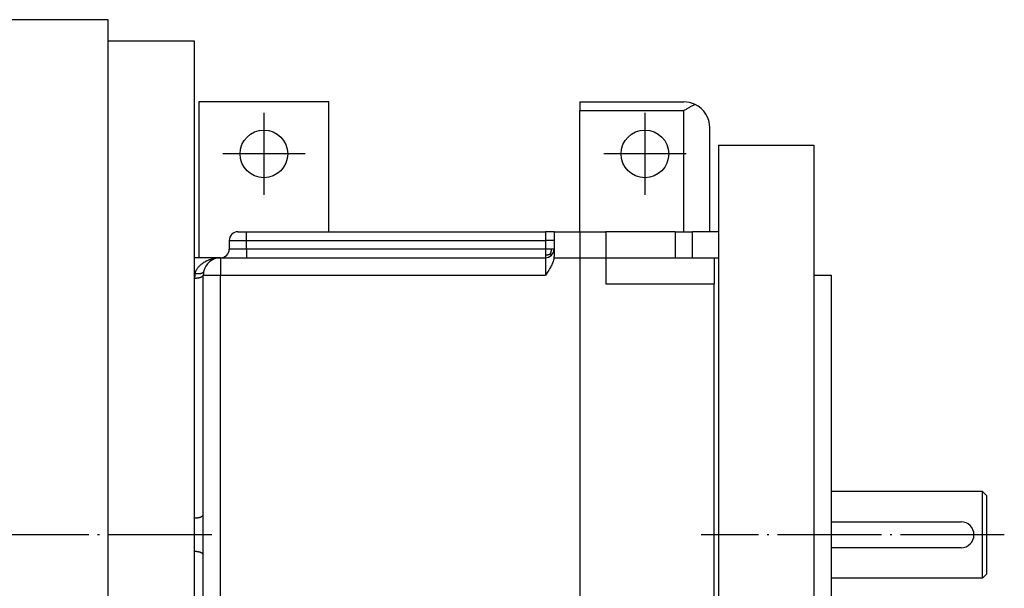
# Model space of a CAD drawing. Header units: inches. Extents: x -280 to 281, y -205 to 205.
# Tile 15 of 38: x 53 to 109, y -109 to -77. Entities that reach past the tile are written whole.
import ezdxf

# ---------------------------------------------------------------- set-up
doc = ezdxf.new("R2010")
doc.units = ezdxf.units.IN
doc.linetypes.add('DOT_CENTER', pattern=[14, 12, -1, 0, -1])
doc.layers.add('1', color=7, linetype='Continuous')

# ---------------------------------------------------------------- blocks, each defined once
blk = doc.blocks.new('5222013340_00_G23_G27_BF_B14R_Motor_Bgr_63_EEXDe_1_1__5', base_point=(-96.5, -282.25))
at = {"color": 7, "linetype": 'Continuous'}
for p, q in [((115.5, -153.25), (102, -153.25)), ((115.5, -155.75), (115.5, -153.25)), ((125.5, -155.75), (115.5, -155.75)), ((115.5, -269.75), (115.5, -155.75)), ((125.5, -180.75), (125.5, -155.75)), ((126, -162.75), (126, -180.75)), ((141, -162.75), (126, -162.75)), ((141, -177.75), (141, -162.75)), ((170, -162.75), (170, -163.75)), ((170, -162.75), (182, -162.75)), ((170, -177.75), (170, -163.75)), ((185, -177.75), (185, -165.75)), ((186, -167.75), (186, -177.75)), ((186, -167.75), (197, -167.75)), ((197, -167.75), (197, -182.75)), ((130.5, -177.75), (131.5, -177.75)), ((131.5, -177.75), (166, -177.75)), ((167, -177.75), (166, -177.75)), ((167, -177.75), (167, -178.75)), ((167, -177.75), (170, -177.75)), ((170, -177.75), (173, -177.75)), ((173, -177.75), (173, -180.75)), ((181, -177.75), (173, -177.75)), ((181, -177.75), (182, -177.75)), ((182, -177.75), (183, -177.75)), ((185, -177.75), (183, -177.75)), ((183, -180.75), (183, -177.75)), ((186, -177.75), (185, -177.75)), ((186, -177.75), (186, -180.75)), ((129.5, -178.75), (129.5, -179.75)), ((167, -178.75), (167, -179.75)), ((125.5, -182.58), (125.5, -180.75)), ((128.5, -180.75), (125.5, -180.75)), ((128.5, -180.75), (131.5, -180.75)), ((131.5, -180.75), (166, -180.75)), ((167, -179.75), (167, -180.5)), ((173, -180.75), (181, -180.75)), ((173, -180.75), (173, -183.75)), ((181, -180.75), (183, -180.75)), ((183, -180.75), (185.5, -180.75)), ((185.5, -180.75), (186, -180.75)), ((185.5, -180.75), (185.5, -183.75)), ((186, -180.75), (186, -244.75)), ((125.5, -183.14), (125.5, -182.58)), ((126.5, -210.42), (126.5, -182.75)), ((197, -182.75), (199, -182.75)), ((197, -182.75), (197, -242.75)), ((199, -182.75), (199, -242.75)), ((125.5, -210.81), (125.5, -183.14)), ((185.5, -241.75), (185.5, -183.75)), ((216.5, -207.75), (199, -207.75)), ((216.5, -217.75), (216.5, -207.75)), ((217, -208.25), (216.5, -207.75)), ((217, -217.25), (217, -208.25)), ((125.5, -214.69), (125.5, -210.81)), ((126.5, -215.08), (126.5, -210.42)), ((199, -211.25), (214, -211.25)), ((125.5, -242.36), (125.5, -214.69)), ((214, -214.25), (199, -214.25)), ((126.5, -241.75), (126.5, -215.08)), ((216.5, -217.75), (199, -217.75)), ((217, -217.25), (216.5, -217.75))]:
    blk.add_line(p, q, dxfattribs=at)
at = {"color": 8, "linetype": 'Continuous'}
for p, q in [((170, -163.75), (182, -163.75)), ((182, -177.75), (182, -163.75)), ((170, -177.75), (170, -180.75)), ((181, -177.75), (181, -180.75)), ((131.5, -179.75), (131.5, -178.75)), ((128.5, -180.75), (128.5, -182.75)), ((166, -180.75), (166, -182.75)), ((166.99, -180.75), (170, -180.75)), ((170, -180.75), (170, -244.75)), ((170, -180.75), (173, -180.75)), ((125.55, -182.58), (125.5, -182.58)), ((126.5, -182.75), (128.5, -182.75)), ((128.5, -182.75), (166, -182.75)), ((128.5, -241.75), (128.5, -182.75)), ((173, -183.75), (185.5, -183.75))]:
    blk.add_line(p, q, dxfattribs=at)
at = {"color": 7, "linetype": 'Continuous'}
for centre in [(133.5, -168.75), (177.5, -168.75)]:
    blk.add_circle(centre, 2.75, dxfattribs=at)
for centre, radius, start, end in [((182, -165.75), 3, 64.4712, 90), ((182, -165.75), 3, 0, 64.4712), ((130.5, -178.75), 1, 90, 180), ((128.5, -182.75), 2, 90, 169.3461), ((128.5, -179.75), 1, 270, 0), ((166, -179.75), 1, 270, 315), ((166, -179.75), 1, 315, 360), ((128.5, -182.75), 2, 169.3461, 180), ((214, -212.75), 1.5, 270, 90)]:
    blk.add_arc(centre, radius, start, end, dxfattribs=at)
at = {"color": 8, "linetype": 'Continuous'}
blk.add_arc((128.5, -183.14), 3, 169.3462, 179.9999, dxfattribs=at)
at = {"color": 7, "linetype": 'Continuous'}
for points, knots in [([(183.29, -163.04), (183.19, -163.09), (182.97, -163.2), (182.65, -163.38), (182.33, -163.56), (182.11, -163.69), (182, -163.75)], [0, 0, 0, 0, 0.348273, 0.721195, 1.093832, 1.473958, 1.473958, 1.473958, 1.473958]), ([(166.99, -180.75), (166.97, -180.85), (166.94, -181.03), (166.85, -181.3), (166.75, -181.55), (166.62, -181.8), (166.48, -182.05), (166.32, -182.29), (166.16, -182.52), (166.05, -182.67), (166, -182.75)], [0, 0, 0, 0, 0.292798, 0.560651, 0.843368, 1.121315, 1.404371, 1.687635, 1.96987, 2.252546, 2.252546, 2.252546, 2.252546]), ([(167, -180.5), (167, -180.52), (167, -180.57), (167, -180.63), (166.99, -180.69), (166.99, -180.73), (166.99, -180.75)], [0, 0, 0, 0, 0.0613664, 0.1226322, 0.182063, 0.245582, 0.245582, 0.245582, 0.245582])]:
    blk.add_open_spline(points, degree=3, knots=knots, dxfattribs=at)
at = {"color": 8, "linetype": 'Continuous'}
for points, knots in [([(131.5, -178.75), (131.5, -178.75), (131.5, -178.74), (131.5, -178.74), (131.5, -178.73), (131.5, -178.73), (131.5, -178.72), (131.5, -178.72), (131.5, -178.71), (131.5, -178.7), (131.5, -178.7), (131.5, -178.69), (131.5, -178.69), (131.5, -178.68), (131.5, -178.68), (131.5, -178.67), (131.5, -178.66), (131.5, -178.66), (131.5, -178.65), (131.5, -178.65), (131.5, -178.64), (131.5, -178.64), (131.5, -178.63), (131.5, -178.62), (131.5, -178.62), (131.5, -178.61), (131.5, -178.61), (131.5, -178.6), (131.5, -178.6), (131.5, -178.59), (131.5, -178.58), (131.5, -178.58), (131.5, -178.57), (131.5, -178.57), (131.5, -178.56), (131.5, -178.56), (131.5, -178.55), (131.5, -178.54), (131.5, -178.54), (131.5, -178.53), (131.5, -178.53), (131.5, -178.52), (131.5, -178.51), (131.5, -178.51), (131.5, -178.5), (131.5, -178.5), (131.5, -178.49), (131.5, -178.49), (131.5, -178.48), (131.5, -178.47), (131.5, -178.47), (131.5, -178.46), (131.5, -178.46), (131.5, -178.45), (131.5, -178.44), (131.5, -178.44), (131.5, -178.43), (131.5, -178.43), (131.5, -178.42), (131.5, -178.42), (131.5, -178.41), (131.5, -178.4), (131.5, -178.4), (131.5, -178.39), (131.5, -178.39), (131.5, -178.38), (131.5, -178.38), (131.5, -178.37), (131.5, -178.37), (131.5, -178.37), (131.5, -178.36), (131.5, -178.36), (131.5, -178.35), (131.5, -178.35), (131.5, -178.35), (131.5, -178.34), (131.5, -178.34), (131.5, -178.33), (131.5, -178.33), (131.5, -178.33), (131.5, -178.32), (131.5, -178.32), (131.5, -178.31), (131.5, -178.31), (131.5, -178.31), (131.5, -178.3), (131.5, -178.3), (131.5, -178.3), (131.5, -178.29), (131.5, -178.29), (131.5, -178.28), (131.5, -178.28), (131.5, -178.28), (131.5, -178.27), (131.5, -178.27), (131.5, -178.27), (131.5, -178.26), (131.5, -178.26), (131.5, -178.25), (131.5, -178.25), (131.5, -178.25), (131.5, -178.24), (131.5, -178.24), (131.5, -178.24), (131.5, -178.23), (131.5, -178.23), (131.5, -178.22), (131.5, -178.22), (131.5, -178.22), (131.5, -178.21), (131.5, -178.21), (131.5, -178.21), (131.5, -178.2), (131.5, -178.2), (131.5, -178.19), (131.5, -178.19), (131.5, -178.19), (131.5, -178.18), (131.5, -178.18), (131.5, -178.18), (131.5, -178.17), (131.5, -178.17), (131.5, -178.17), (131.5, -178.16), (131.5, -178.16), (131.5, -178.16), (131.5, -178.15), (131.5, -178.15), (131.5, -178.14), (131.5, -178.14), (131.5, -178.14), (131.5, -178.13), (131.5, -178.13), (131.5, -178.13), (131.5, -178.12), (131.5, -178.12), (131.5, -178.12), (131.5, -178.11), (131.5, -178.11), (131.5, -178.11), (131.5, -178.1), (131.5, -178.1), (131.5, -178.1), (131.5, -178.09), (131.5, -178.09), (131.5, -178.09), (131.5, -178.08), (131.5, -178.08), (131.5, -178.08), (131.5, -178.07), (131.5, -178.07), (131.5, -178.07), (131.5, -178.06), (131.5, -178.06), (131.5, -178.06), (131.5, -178.05), (131.5, -178.05), (131.5, -178.05), (131.5, -178.05), (131.5, -178.04), (131.5, -178.04), (131.5, -178.04), (131.5, -178.03), (131.5, -178.03), (131.5, -178.03), (131.5, -178.03), (131.5, -178.02), (131.5, -178.02), (131.5, -178.02), (131.5, -178.02), (131.5, -178.01), (131.5, -178.01), (131.5, -178.01), (131.5, -178.01), (131.5, -178), (131.5, -178), (131.5, -178), (131.5, -178), (131.5, -177.99), (131.5, -177.99), (131.5, -177.99), (131.5, -177.99), (131.5, -177.98), (131.5, -177.98), (131.5, -177.98), (131.5, -177.98), (131.5, -177.97), (131.5, -177.97), (131.5, -177.97), (131.5, -177.97), (131.5, -177.96), (131.5, -177.96), (131.5, -177.96), (131.5, -177.96), (131.5, -177.95), (131.5, -177.95), (131.5, -177.95), (131.5, -177.95), (131.5, -177.95), (131.5, -177.94), (131.5, -177.94), (131.5, -177.94), (131.5, -177.94), (131.5, -177.93), (131.5, -177.93), (131.5, -177.93), (131.5, -177.93), (131.5, -177.93), (131.5, -177.92), (131.5, -177.92), (131.5, -177.92), (131.5, -177.92), (131.5, -177.92), (131.5, -177.91), (131.5, -177.91), (131.5, -177.91), (131.5, -177.91), (131.5, -177.91), (131.5, -177.9), (131.5, -177.9), (131.5, -177.9), (131.5, -177.9), (131.5, -177.9), (131.5, -177.89), (131.5, -177.89), (131.5, -177.89), (131.5, -177.89), (131.5, -177.89), (131.5, -177.88), (131.5, -177.88), (131.5, -177.88), (131.5, -177.88), (131.5, -177.88), (131.5, -177.87), (131.5, -177.87), (131.5, -177.87), (131.5, -177.87), (131.5, -177.87), (131.5, -177.87), (131.5, -177.86), (131.5, -177.86), (131.5, -177.86), (131.5, -177.86), (131.5, -177.86), (131.5, -177.86), (131.5, -177.85), (131.5, -177.85), (131.5, -177.85), (131.5, -177.85), (131.5, -177.85), (131.5, -177.85), (131.5, -177.84), (131.5, -177.84), (131.5, -177.84), (131.5, -177.84), (131.5, -177.84), (131.5, -177.84), (131.5, -177.83), (131.5, -177.83), (131.5, -177.83), (131.5, -177.83), (131.5, -177.83), (131.5, -177.83), (131.5, -177.83), (131.5, -177.82), (131.5, -177.82), (131.5, -177.82), (131.5, -177.82), (131.5, -177.82), (131.5, -177.82), (131.5, -177.82), (131.5, -177.82), (131.5, -177.81), (131.5, -177.81), (131.5, -177.81), (131.5, -177.81), (131.5, -177.81), (131.5, -177.81), (131.5, -177.81), (131.5, -177.81), (131.5, -177.8), (131.5, -177.8), (131.5, -177.8), (131.5, -177.8), (131.5, -177.8), (131.5, -177.8), (131.5, -177.8), (131.5, -177.8), (131.5, -177.79), (131.5, -177.79), (131.5, -177.79), (131.5, -177.79), (131.5, -177.79), (131.5, -177.79), (131.5, -177.79), (131.5, -177.79), (131.5, -177.79), (131.5, -177.79), (131.5, -177.78), (131.5, -177.78), (131.5, -177.78), (131.5, -177.78), (131.5, -177.78), (131.5, -177.78), (131.5, -177.78), (131.5, -177.78), (131.5, -177.78), (131.5, -177.78), (131.5, -177.78), (131.5, -177.78), (131.5, -177.77), (131.5, -177.77), (131.5, -177.77), (131.5, -177.77), (131.5, -177.77), (131.5, -177.77), (131.5, -177.77), (131.5, -177.77), (131.5, -177.77), (131.5, -177.77), (131.5, -177.77), (131.5, -177.77), (131.5, -177.77), (131.5, -177.77), (131.5, -177.76), (131.5, -177.76), (131.5, -177.76), (131.5, -177.76), (131.5, -177.76), (131.5, -177.76), (131.5, -177.76), (131.5, -177.76), (131.5, -177.76), (131.5, -177.76), (131.5, -177.76), (131.5, -177.76), (131.5, -177.76), (131.5, -177.76), (131.5, -177.76), (131.5, -177.76), (131.5, -177.76), (131.5, -177.76), (131.5, -177.76), (131.5, -177.75), (131.5, -177.75), (131.5, -177.75), (131.5, -177.75), (131.5, -177.75), (131.5, -177.75), (131.5, -177.75), (131.5, -177.75), (131.5, -177.75), (131.5, -177.75), (131.5, -177.75), (131.5, -177.75), (131.5, -177.75), (131.5, -177.75), (131.5, -177.75), (131.5, -177.75), (131.5, -177.75), (131.5, -177.75), (131.5, -177.75), (131.5, -177.75), (131.5, -177.75), (131.5, -177.75), (131.5, -177.75), (131.5, -177.75), (131.5, -177.75), (131.5, -177.75), (131.5, -177.75), (131.5, -177.75), (131.5, -177.75), (131.5, -177.75), (131.5, -177.75), (131.5, -177.75), (131.5, -177.75), (131.5, -177.75)], [0, 0, 0, 0, 0.005524, 0.011062, 0.016613, 0.022178, 0.027754, 0.033343, 0.038944, 0.044557, 0.050181, 0.055817, 0.061463, 0.067119, 0.072786, 0.078462, 0.084149, 0.089844, 0.095548, 0.101261, 0.106983, 0.112712, 0.118449, 0.124194, 0.129945, 0.135704, 0.141468, 0.147239, 0.153016, 0.158799, 0.164587, 0.17038, 0.176177, 0.181979, 0.187785, 0.193594, 0.199407, 0.205223, 0.211042, 0.216863, 0.222687, 0.228512, 0.23434, 0.240168, 0.245997, 0.251827, 0.257658, 0.263488, 0.269318, 0.275148, 0.280976, 0.286804, 0.29263, 0.298454, 0.304277, 0.310096, 0.315913, 0.321728, 0.327538, 0.333345, 0.339149, 0.344947, 0.350742, 0.356531, 0.362316, 0.368095, 0.372023, 0.375948, 0.37987, 0.383788, 0.387702, 0.391612, 0.395519, 0.399421, 0.403319, 0.407213, 0.411102, 0.414987, 0.418868, 0.422743, 0.426614, 0.430479, 0.43434, 0.438195, 0.442045, 0.445889, 0.449728, 0.453561, 0.457388, 0.46121, 0.465025, 0.468834, 0.472637, 0.476434, 0.480224, 0.484007, 0.487784, 0.491554, 0.495317, 0.499073, 0.502821, 0.506563, 0.510297, 0.514023, 0.517742, 0.521453, 0.525156, 0.528851, 0.532538, 0.536216, 0.539887, 0.543549, 0.547202, 0.550846, 0.554482, 0.558109, 0.561727, 0.565336, 0.568935, 0.572525, 0.576106, 0.579677, 0.583238, 0.586789, 0.590331, 0.593862, 0.597383, 0.600894, 0.604394, 0.607884, 0.611363, 0.614832, 0.618289, 0.621736, 0.625171, 0.628595, 0.632008, 0.63541, 0.6388, 0.642178, 0.645544, 0.648898, 0.652241, 0.655571, 0.658889, 0.662194, 0.665487, 0.668768, 0.672035, 0.67529, 0.678532, 0.681761, 0.684977, 0.688179, 0.691368, 0.694543, 0.697705, 0.700853, 0.703987, 0.707107, 0.709795, 0.712472, 0.715139, 0.717794, 0.720439, 0.723072, 0.725694, 0.728306, 0.730906, 0.733495, 0.736073, 0.738639, 0.741195, 0.743739, 0.746272, 0.748793, 0.751304, 0.753802, 0.75629, 0.758766, 0.76123, 0.763683, 0.766125, 0.768555, 0.770973, 0.77338, 0.775775, 0.778158, 0.78053, 0.78289, 0.785239, 0.787575, 0.7899, 0.792212, 0.794513, 0.796803, 0.79908, 0.801345, 0.803598, 0.805839, 0.808068, 0.810285, 0.81249, 0.814683, 0.816864, 0.819032, 0.821188, 0.823332, 0.825464, 0.827583, 0.82969, 0.831785, 0.833867, 0.835937, 0.837994, 0.840039, 0.842072, 0.844092, 0.846099, 0.848094, 0.850076, 0.852045, 0.854002, 0.855946, 0.857877, 0.859795, 0.861701, 0.863594, 0.865474, 0.867341, 0.869195, 0.871036, 0.872864, 0.874679, 0.876482, 0.878271, 0.880047, 0.881809, 0.883559, 0.885296, 0.887019, 0.888729, 0.890426, 0.892109, 0.89378, 0.895436, 0.89708, 0.89871, 0.900326, 0.901929, 0.903519, 0.905095, 0.906657, 0.908206, 0.909741, 0.911263, 0.912771, 0.914265, 0.915746, 0.917212, 0.918665, 0.920104, 0.92153, 0.922941, 0.924338, 0.925722, 0.927091, 0.928447, 0.929788, 0.931136, 0.93247, 0.93379, 0.935096, 0.936389, 0.937668, 0.938933, 0.940185, 0.941423, 0.942647, 0.943858, 0.945056, 0.946239, 0.94741, 0.948566, 0.949709, 0.950839, 0.951955, 0.953058, 0.954147, 0.955223, 0.956286, 0.957335, 0.958371, 0.959393, 0.960402, 0.961398, 0.96238, 0.963349, 0.964305, 0.965247, 0.966177, 0.967093, 0.967996, 0.968885, 0.969762, 0.970625, 0.971476, 0.972313, 0.973137, 0.973948, 0.974745, 0.97553, 0.976302, 0.977061, 0.977806, 0.978539, 0.979259, 0.979965, 0.980659, 0.98134, 0.982008, 0.982663, 0.983305, 0.98396, 0.9846, 0.985227, 0.98584, 0.986439, 0.987025, 0.987598, 0.988157, 0.988702, 0.989234, 0.989753, 0.990259, 0.990751, 0.991229, 0.991695, 0.992148, 0.992587, 0.993013, 0.993426, 0.993826, 0.994213, 0.994587, 0.994949, 0.995297, 0.995632, 0.995955, 0.996265, 0.996562, 0.996847, 0.997119, 0.997378, 0.997625, 0.997859, 0.998081, 0.998291, 0.998488, 0.998673, 0.998846, 0.999006, 0.999144, 0.999272, 0.999389, 0.999495, 0.999592, 0.999678, 0.999754, 0.999829, 0.999891, 0.999939, 0.999966, 0.999985, 0.999994, 1.000001, 1.000001, 1.000001, 1.000001]), ([(166, -177.75), (166, -177.75), (166, -177.75), (166, -177.75), (166, -177.75), (166, -177.75), (166, -177.75), (166, -177.75), (166, -177.75), (166, -177.75), (166, -177.75), (166, -177.75), (166, -177.75), (166, -177.76), (166, -177.76), (166, -177.76), (166, -177.76), (166, -177.76), (166, -177.76), (166, -177.76), (166, -177.76), (166, -177.77), (166, -177.77), (166, -177.77), (166, -177.77), (166, -177.77), (166, -177.78), (166, -177.78), (166, -177.78), (166, -177.78), (166, -177.78), (166, -177.79), (166, -177.79), (166, -177.79), (166, -177.79), (166, -177.8), (166, -177.8), (166, -177.8), (166, -177.81), (166, -177.81), (166, -177.81), (166, -177.82), (166, -177.82), (166, -177.82), (166, -177.83), (166, -177.83), (166, -177.83), (166, -177.84), (166, -177.84), (166, -177.84), (166, -177.85), (166, -177.85), (166, -177.85), (166, -177.86), (166, -177.86), (166, -177.87), (166, -177.87), (166, -177.88), (166, -177.88), (166, -177.88), (166, -177.89), (166, -177.89), (166, -177.9), (166, -177.9), (166, -177.91), (166, -177.91), (166, -177.92), (166, -177.92), (166, -177.93), (166, -177.93), (166, -177.94), (166, -177.94), (166, -177.95), (166, -177.95), (166, -177.96), (166, -177.96), (166, -177.97), (166, -177.98), (166, -177.98), (166, -177.99), (166, -177.99), (166, -178), (166, -178.01), (166, -178.01), (166, -178.02), (166, -178.02), (166, -178.03), (166, -178.04), (166, -178.04), (166, -178.05), (166, -178.06), (166, -178.07), (166, -178.07), (166, -178.08), (166, -178.09), (166, -178.1), (166, -178.1), (166, -178.11), (166, -178.12), (166, -178.13), (166, -178.14), (166, -178.15), (166, -178.15), (166, -178.16), (166, -178.17), (166, -178.18), (166, -178.19), (166, -178.2), (166, -178.21), (166, -178.22), (166, -178.23), (166, -178.23), (166, -178.24), (166, -178.25), (166, -178.26), (166, -178.27), (166, -178.28), (166, -178.29), (166, -178.3), (166, -178.31), (166, -178.32), (166, -178.33), (166, -178.34), (166, -178.35), (166, -178.36), (166, -178.36), (166, -178.37), (166, -178.37), (166, -178.37), (166, -178.38), (166, -178.38), (166, -178.38), (166, -178.39), (166, -178.39), (166, -178.39), (166, -178.39), (166, -178.4), (166, -178.4), (166, -178.4), (166, -178.41), (166, -178.41), (166, -178.41), (166, -178.42), (166, -178.42), (166, -178.43), (166, -178.43), (166, -178.43), (166, -178.44), (166, -178.44), (166, -178.44), (166, -178.45), (166, -178.45), (166, -178.46), (166, -178.46), (166, -178.46), (166, -178.47), (166, -178.47), (166, -178.48), (166, -178.48), (166, -178.48), (166, -178.49), (166, -178.49), (166, -178.5), (166, -178.5), (166, -178.5), (166, -178.51), (166, -178.51), (166, -178.52), (166, -178.52), (166, -178.52), (166, -178.53), (166, -178.53), (166, -178.54), (166, -178.54), (166, -178.55), (166, -178.55), (166, -178.55), (166, -178.56), (166, -178.56), (166, -178.57), (166, -178.57), (166, -178.58), (166, -178.58), (166, -178.58), (166, -178.59), (166, -178.59), (166, -178.6), (166, -178.6), (166, -178.6), (166, -178.61), (166, -178.61), (166, -178.62), (166, -178.62), (166, -178.62), (166, -178.63), (166, -178.63), (166, -178.64), (166, -178.64), (166, -178.64), (166, -178.65), (166, -178.65), (166, -178.65), (166, -178.66), (166, -178.66), (166, -178.67), (166, -178.67), (166, -178.67), (166, -178.68), (166, -178.68), (166, -178.68), (166, -178.69), (166, -178.69), (166, -178.69), (166, -178.7), (166, -178.7), (166, -178.7), (166, -178.7), (166, -178.71), (166, -178.71), (166, -178.71), (166, -178.72), (166, -178.72), (166, -178.72), (166, -178.72), (166, -178.73), (166, -178.73), (166, -178.73), (166, -178.73), (166, -178.74), (166, -178.74), (166, -178.74), (166, -178.74), (166, -178.74), (166, -178.75), (166, -178.75), (166, -178.75), (166, -178.75)], [0, 0, 0, 0, 0.0000436, 0.0001712, 0.0003828, 0.0006782, 0.0010574, 0.0015202, 0.0020665, 0.0026962, 0.0034093, 0.0042055, 0.0050849, 0.0060472, 0.0070924, 0.0082204, 0.009431, 0.0107242, 0.0120998, 0.0135578, 0.015098, 0.0167204, 0.0184247, 0.020211, 0.0220791, 0.0240288, 0.0260602, 0.028173, 0.0303672, 0.0326427, 0.0349993, 0.0374369, 0.0399555, 0.042555, 0.0452351, 0.0479959, 0.0508372, 0.0537589, 0.0567609, 0.0598431, 0.0630053, 0.0662476, 0.0695697, 0.0729715, 0.076453, 0.0797873, 0.0832041, 0.086703, 0.0902831, 0.0939439, 0.0976847, 0.101505, 0.1054041, 0.1093813, 0.113436, 0.1175677, 0.1217755, 0.126059, 0.1304175, 0.1348504, 0.1393569, 0.1439366, 0.1485887, 0.1533127, 0.1581078, 0.1629736, 0.1679092, 0.1729142, 0.1779878, 0.1831294, 0.1883384, 0.1936143, 0.1989562, 0.2043637, 0.209836, 0.2153725, 0.2209727, 0.2266358, 0.2323613, 0.2381485, 0.2439968, 0.2499055, 0.255874, 0.2619017, 0.2679879, 0.2741321, 0.2803335, 0.2865916, 0.2929057, 0.3004803, 0.3081355, 0.3158698, 0.323682, 0.3315708, 0.3395348, 0.3475727, 0.3556832, 0.363865, 0.3721167, 0.3804371, 0.3888248, 0.3972786, 0.405797, 0.4143788, 0.4230227, 0.4317273, 0.4404913, 0.4493135, 0.4581924, 0.4671268, 0.4761153, 0.4851567, 0.4942496, 0.5033927, 0.5125847, 0.5218242, 0.53111, 0.5404407, 0.549815, 0.5592317, 0.5686892, 0.5781865, 0.5877221, 0.5972947, 0.606903, 0.6165457, 0.6191707, 0.621861, 0.6246151, 0.6274316, 0.6303092, 0.6332466, 0.6362423, 0.6392949, 0.6424032, 0.6455656, 0.648781, 0.6520478, 0.6553647, 0.6587303, 0.6621433, 0.6656023, 0.6691059, 0.6726528, 0.6762415, 0.6798708, 0.6835391, 0.6872452, 0.6909877, 0.6947652, 0.6985764, 0.7024198, 0.7062941, 0.7101979, 0.7141299, 0.7180886, 0.7220728, 0.726081, 0.7301118, 0.7341639, 0.738236, 0.7423265, 0.7464343, 0.7505578, 0.7546958, 0.7588468, 0.7630095, 0.7671825, 0.7713644, 0.7755539, 0.7797496, 0.7839501, 0.7881541, 0.7923601, 0.7965668, 0.8007729, 0.8049769, 0.8091775, 0.8133733, 0.8175629, 0.821745, 0.8259182, 0.8300811, 0.8342324, 0.8383706, 0.8424945, 0.8466025, 0.8506935, 0.8547659, 0.8588184, 0.8628497, 0.8668583, 0.870843, 0.8748022, 0.8787347, 0.8826391, 0.886514, 0.890358, 0.8941698, 0.897948, 0.9016912, 0.905398, 0.9090671, 0.9126972, 0.9162867, 0.9198344, 0.9233389, 0.9267988, 0.9302127, 0.9335793, 0.9368972, 0.940165, 0.9433813, 0.9465448, 0.9496542, 0.9527079, 0.9557047, 0.9586432, 0.961522, 0.9643398, 0.9670951, 0.9697867, 0.972413, 0.9749728, 0.9774647, 0.9798872, 0.9822392, 0.984519, 0.9867255, 0.9888572, 0.9909127, 0.9928907, 0.9947898, 0.9966086, 0.9983458, 1, 1, 1, 1]), ([(129.5, -178.75), (129.53, -178.75), (129.58, -178.75), (129.69, -178.75), (129.86, -178.75), (130.1, -178.75), (130.4, -178.75), (130.74, -178.75), (131.11, -178.75), (131.37, -178.75), (131.5, -178.75)], [0, 0, 0, 0, 0.076464, 0.152928, 0.337642, 0.585997, 0.888483, 1.23352, 1.609229, 2, 2, 2, 2]), ([(131.5, -178.75), (131.52, -178.75), (131.57, -178.75), (137.34, -178.75), (148.82, -178.75), (160.27, -178.75), (166, -178.75)], [0, 0, 0, 0, 0.070736, 0.141421, 17.320711, 34.5, 34.5, 34.5, 34.5]), ([(166, -178.75), (166, -178.77), (166, -178.82), (166, -179.01), (166, -179.32), (166, -179.61), (166, -179.75)], [0, 0, 0, 0, 0.070681, 0.141421, 0.570711, 1, 1, 1, 1]), ([(167, -178.75), (167, -178.75), (167, -178.75), (167, -178.75), (167, -178.75), (167, -178.75), (167, -178.75), (167, -178.75), (167, -178.75), (167, -178.75), (167, -178.75), (167, -178.75), (167, -178.75), (167, -178.75), (167, -178.75), (167, -178.75), (167, -178.75), (167, -178.75), (167, -178.75), (167, -178.75), (167, -178.75), (167, -178.75), (167, -178.75), (167, -178.75), (167, -178.75), (167, -178.75), (167, -178.75), (167, -178.75), (167, -178.75), (167, -178.75), (166.99, -178.75), (166.99, -178.75), (166.99, -178.75), (166.99, -178.75), (166.99, -178.75), (166.99, -178.75), (166.99, -178.75), (166.99, -178.75), (166.99, -178.75), (166.99, -178.75), (166.99, -178.75), (166.99, -178.75), (166.99, -178.75), (166.99, -178.75), (166.99, -178.75), (166.99, -178.75), (166.99, -178.75), (166.99, -178.75), (166.99, -178.75), (166.99, -178.75), (166.99, -178.75), (166.98, -178.75), (166.98, -178.75), (166.98, -178.75), (166.98, -178.75), (166.98, -178.75), (166.98, -178.75), (166.98, -178.75), (166.98, -178.75), (166.98, -178.75), (166.98, -178.75), (166.98, -178.75), (166.98, -178.75), (166.98, -178.75), (166.98, -178.75), (166.97, -178.75), (166.97, -178.75), (166.97, -178.75), (166.97, -178.75), (166.97, -178.75), (166.97, -178.75), (166.97, -178.75), (166.97, -178.75), (166.97, -178.75), (166.97, -178.75), (166.97, -178.75), (166.96, -178.75), (166.96, -178.75), (166.96, -178.75), (166.96, -178.75), (166.96, -178.75), (166.96, -178.75), (166.96, -178.75), (166.96, -178.75), (166.96, -178.75), (166.96, -178.75), (166.95, -178.75), (166.95, -178.75), (166.95, -178.75), (166.95, -178.75), (166.95, -178.75), (166.95, -178.75), (166.95, -178.75), (166.95, -178.75), (166.95, -178.75), (166.94, -178.75), (166.94, -178.75), (166.94, -178.75), (166.94, -178.75), (166.94, -178.75), (166.94, -178.75), (166.94, -178.75), (166.94, -178.75), (166.93, -178.75), (166.93, -178.75), (166.93, -178.75), (166.93, -178.75), (166.93, -178.75), (166.93, -178.75), (166.93, -178.75), (166.92, -178.75), (166.92, -178.75), (166.92, -178.75), (166.92, -178.75), (166.92, -178.75), (166.92, -178.75), (166.92, -178.75), (166.91, -178.75), (166.91, -178.75), (166.91, -178.75), (166.91, -178.75), (166.91, -178.75), (166.91, -178.75), (166.9, -178.75), (166.9, -178.75), (166.9, -178.75), (166.9, -178.75), (166.9, -178.75), (166.9, -178.75), (166.9, -178.75), (166.89, -178.75), (166.89, -178.75), (166.89, -178.75), (166.89, -178.75), (166.89, -178.75), (166.88, -178.75), (166.88, -178.75), (166.88, -178.75), (166.88, -178.75), (166.88, -178.75), (166.88, -178.75), (166.87, -178.75), (166.87, -178.75), (166.87, -178.75), (166.87, -178.75), (166.87, -178.75), (166.86, -178.75), (166.86, -178.75), (166.86, -178.75), (166.86, -178.75), (166.86, -178.75), (166.86, -178.75), (166.85, -178.75), (166.85, -178.75), (166.85, -178.75), (166.85, -178.75), (166.85, -178.75), (166.84, -178.75), (166.84, -178.75), (166.84, -178.75), (166.84, -178.75), (166.83, -178.75), (166.83, -178.75), (166.83, -178.75), (166.83, -178.75), (166.83, -178.75), (166.82, -178.75), (166.82, -178.75), (166.82, -178.75), (166.82, -178.75), (166.82, -178.75), (166.81, -178.75), (166.81, -178.75), (166.81, -178.75), (166.81, -178.75), (166.8, -178.75), (166.8, -178.75), (166.8, -178.75), (166.8, -178.75), (166.8, -178.75), (166.79, -178.75), (166.79, -178.75), (166.79, -178.75), (166.79, -178.75), (166.78, -178.75), (166.78, -178.75), (166.78, -178.75), (166.78, -178.75), (166.77, -178.75), (166.77, -178.75), (166.77, -178.75), (166.77, -178.75), (166.76, -178.75), (166.76, -178.75), (166.76, -178.75), (166.76, -178.75), (166.75, -178.75), (166.75, -178.75), (166.75, -178.75), (166.75, -178.75), (166.74, -178.75), (166.74, -178.75), (166.74, -178.75), (166.74, -178.75), (166.73, -178.75), (166.73, -178.75), (166.73, -178.75), (166.73, -178.75), (166.72, -178.75), (166.72, -178.75), (166.72, -178.75), (166.72, -178.75), (166.71, -178.75), (166.71, -178.75), (166.71, -178.75), (166.7, -178.75), (166.7, -178.75), (166.7, -178.75), (166.69, -178.75), (166.69, -178.75), (166.69, -178.75), (166.68, -178.75), (166.68, -178.75), (166.68, -178.75), (166.68, -178.75), (166.67, -178.75), (166.67, -178.75), (166.67, -178.75), (166.66, -178.75), (166.66, -178.75), (166.66, -178.75), (166.65, -178.75), (166.65, -178.75), (166.65, -178.75), (166.64, -178.75), (166.64, -178.75), (166.64, -178.75), (166.63, -178.75), (166.63, -178.75), (166.63, -178.75), (166.62, -178.75), (166.62, -178.75), (166.61, -178.75), (166.61, -178.75), (166.61, -178.75), (166.6, -178.75), (166.6, -178.75), (166.6, -178.75), (166.59, -178.75), (166.59, -178.75), (166.59, -178.75), (166.58, -178.75), (166.58, -178.75), (166.58, -178.75), (166.57, -178.75), (166.57, -178.75), (166.57, -178.75), (166.56, -178.75), (166.56, -178.75), (166.55, -178.75), (166.55, -178.75), (166.55, -178.75), (166.54, -178.75), (166.54, -178.75), (166.54, -178.75), (166.53, -178.75), (166.53, -178.75), (166.53, -178.75), (166.52, -178.75), (166.52, -178.75), (166.51, -178.75), (166.51, -178.75), (166.51, -178.75), (166.5, -178.75), (166.5, -178.75), (166.5, -178.75), (166.49, -178.75), (166.49, -178.75), (166.48, -178.75), (166.48, -178.75), (166.48, -178.75), (166.47, -178.75), (166.47, -178.75), (166.47, -178.75), (166.46, -178.75), (166.46, -178.75), (166.45, -178.75), (166.45, -178.75), (166.45, -178.75), (166.44, -178.75), (166.44, -178.75), (166.43, -178.75), (166.43, -178.75), (166.43, -178.75), (166.42, -178.75), (166.42, -178.75), (166.41, -178.75), (166.41, -178.75), (166.41, -178.75), (166.4, -178.75), (166.4, -178.75), (166.4, -178.75), (166.39, -178.75), (166.39, -178.75), (166.38, -178.75), (166.38, -178.75), (166.38, -178.75), (166.37, -178.75), (166.37, -178.75), (166.36, -178.75), (166.36, -178.75), (166.35, -178.75), (166.34, -178.75), (166.34, -178.75), (166.33, -178.75), (166.33, -178.75), (166.32, -178.75), (166.32, -178.75), (166.31, -178.75), (166.3, -178.75), (166.3, -178.75), (166.29, -178.75), (166.29, -178.75), (166.28, -178.75), (166.27, -178.75), (166.27, -178.75), (166.26, -178.75), (166.26, -178.75), (166.25, -178.75), (166.24, -178.75), (166.24, -178.75), (166.23, -178.75), (166.23, -178.75), (166.22, -178.75), (166.21, -178.75), (166.21, -178.75), (166.2, -178.75), (166.2, -178.75), (166.19, -178.75), (166.18, -178.75), (166.18, -178.75), (166.17, -178.75), (166.17, -178.75), (166.16, -178.75), (166.16, -178.75), (166.15, -178.75), (166.14, -178.75), (166.14, -178.75), (166.13, -178.75), (166.13, -178.75), (166.12, -178.75), (166.11, -178.75), (166.11, -178.75), (166.1, -178.75), (166.1, -178.75), (166.09, -178.75), (166.09, -178.75), (166.08, -178.75), (166.07, -178.75), (166.07, -178.75), (166.06, -178.75), (166.06, -178.75), (166.05, -178.75), (166.05, -178.75), (166.04, -178.75), (166.03, -178.75), (166.03, -178.75), (166.02, -178.75), (166.02, -178.75), (166.01, -178.75), (166.01, -178.75), (166, -178.75), (166, -178.75)], [0, 0, 0, 0, 0.000007, 0.000016, 0.000035, 0.000062, 0.00011, 0.000171, 0.000247, 0.000336, 0.00044, 0.000557, 0.000689, 0.000835, 0.000995, 0.001155, 0.001328, 0.001513, 0.00171, 0.001919, 0.002141, 0.002376, 0.002622, 0.002882, 0.003154, 0.003438, 0.003736, 0.004046, 0.004368, 0.004704, 0.005052, 0.005413, 0.005787, 0.006174, 0.006575, 0.006988, 0.007414, 0.007853, 0.008306, 0.008771, 0.00925, 0.009742, 0.010248, 0.010766, 0.011298, 0.011844, 0.012403, 0.012975, 0.013561, 0.014161, 0.014774, 0.015401, 0.016041, 0.016695, 0.01735, 0.018018, 0.018699, 0.019393, 0.020101, 0.020823, 0.021558, 0.022306, 0.023068, 0.023843, 0.024632, 0.025435, 0.026251, 0.02708, 0.027924, 0.02878, 0.029651, 0.030535, 0.031433, 0.032344, 0.033269, 0.034208, 0.035161, 0.036127, 0.037107, 0.038101, 0.039109, 0.04013, 0.041166, 0.042215, 0.043278, 0.044355, 0.045446, 0.046551, 0.047669, 0.048802, 0.049949, 0.05111, 0.052284, 0.053473, 0.054676, 0.055893, 0.057124, 0.058369, 0.059628, 0.060901, 0.062189, 0.063491, 0.064807, 0.066137, 0.067481, 0.06884, 0.070212, 0.071566, 0.072935, 0.074317, 0.075714, 0.077125, 0.07855, 0.079989, 0.081443, 0.08291, 0.084392, 0.085887, 0.087397, 0.08892, 0.090457, 0.092009, 0.093574, 0.095153, 0.096746, 0.098352, 0.099973, 0.101607, 0.103255, 0.104916, 0.106591, 0.10828, 0.109982, 0.111698, 0.113427, 0.11517, 0.116926, 0.118696, 0.120479, 0.122275, 0.124085, 0.125908, 0.127744, 0.129594, 0.131457, 0.133333, 0.135222, 0.137124, 0.139039, 0.140968, 0.142909, 0.144864, 0.146831, 0.148811, 0.150804, 0.152811, 0.15483, 0.156861, 0.158906, 0.160963, 0.163033, 0.165116, 0.167212, 0.16932, 0.17144, 0.173574, 0.17572, 0.177878, 0.180049, 0.182232, 0.184428, 0.186636, 0.188857, 0.191089, 0.193335, 0.195592, 0.197862, 0.200144, 0.202438, 0.204744, 0.207063, 0.209393, 0.211736, 0.21409, 0.216457, 0.218836, 0.221226, 0.223629, 0.226043, 0.228469, 0.230908, 0.233357, 0.235819, 0.238293, 0.240778, 0.243274, 0.245783, 0.248303, 0.250835, 0.253378, 0.255933, 0.258499, 0.261077, 0.263666, 0.266267, 0.268879, 0.271502, 0.274137, 0.276783, 0.27944, 0.282108, 0.284788, 0.287479, 0.290181, 0.292894, 0.296014, 0.299148, 0.302296, 0.305458, 0.308633, 0.311822, 0.315024, 0.31824, 0.321468, 0.32471, 0.327965, 0.331233, 0.334513, 0.337806, 0.341112, 0.34443, 0.34776, 0.351102, 0.354457, 0.357823, 0.361201, 0.364591, 0.367992, 0.371405, 0.374829, 0.378265, 0.381711, 0.385169, 0.388637, 0.392117, 0.395606, 0.399107, 0.402618, 0.406139, 0.40967, 0.413211, 0.416763, 0.420324, 0.423895, 0.427475, 0.431065, 0.434665, 0.438274, 0.441891, 0.445518, 0.449154, 0.452799, 0.456452, 0.460114, 0.463784, 0.467463, 0.47115, 0.474845, 0.478548, 0.482259, 0.485978, 0.489704, 0.493438, 0.497179, 0.500928, 0.504684, 0.508447, 0.512217, 0.515993, 0.519777, 0.523567, 0.527363, 0.531166, 0.534976, 0.538791, 0.542612, 0.54644, 0.550273, 0.554112, 0.557956, 0.561806, 0.565661, 0.569522, 0.573387, 0.577258, 0.581133, 0.585013, 0.588898, 0.592788, 0.596681, 0.60058, 0.604482, 0.608388, 0.612299, 0.616213, 0.620131, 0.624052, 0.627978, 0.631906, 0.637777, 0.643653, 0.649535, 0.655421, 0.661313, 0.667208, 0.673108, 0.679011, 0.684918, 0.690828, 0.696741, 0.702656, 0.708573, 0.714492, 0.720412, 0.726333, 0.732256, 0.738179, 0.744101, 0.750024, 0.755947, 0.761868, 0.767789, 0.773708, 0.779625, 0.78554, 0.791453, 0.797363, 0.80327, 0.809174, 0.815074, 0.820969, 0.826861, 0.832748, 0.83863, 0.844507, 0.850378, 0.856243, 0.862102, 0.867954, 0.873799, 0.879638, 0.885468, 0.891291, 0.897106, 0.902912, 0.908709, 0.914497, 0.920275, 0.926044, 0.931803, 0.937551, 0.943289, 0.949015, 0.95473, 0.960433, 0.966124, 0.971803, 0.977469, 0.983123, 0.988762, 0.994389, 1.000001, 1.000001, 1.000001, 1.000001]), ([(125.55, -182.58), (125.56, -182.55), (125.58, -182.48), (125.61, -182.38), (125.65, -182.29), (125.71, -182.17), (125.79, -182.03), (125.9, -181.88), (126, -181.75), (126.1, -181.65), (126.21, -181.55), (126.36, -181.42), (126.55, -181.28), (126.75, -181.17), (126.89, -181.1), (127, -181.05), (127.1, -181.01), (127.21, -180.97), (127.31, -180.93), (127.42, -180.9), (127.52, -180.87), (127.74, -180.82), (128.06, -180.76), (128.35, -180.75), (128.5, -180.75)], [0, 0, 0, 0, 0.112186, 0.209921, 0.317319, 0.413511, 0.601833, 0.804623, 0.964016, 1.101704, 1.232453, 1.391101, 1.693533, 1.953609, 2.05774, 2.178993, 2.297619, 2.40257, 2.521252, 2.624712, 2.742489, 2.845734, 3.284385, 3.723163, 3.723163, 3.723163, 3.723163]), ([(131.5, -179.75), (131.37, -179.75), (131.11, -179.75), (130.74, -179.75), (130.4, -179.75), (130.1, -179.75), (129.86, -179.75), (129.69, -179.75), (129.58, -179.75), (129.53, -179.75), (129.5, -179.75)], [0, 0, 0, 0, 0.390984, 0.76688, 1.111802, 1.414181, 1.662445, 1.847096, 1.923548, 2, 2, 2, 2]), ([(166, -179.75), (160.27, -179.75), (148.82, -179.75), (137.34, -179.75), (131.57, -179.75), (131.52, -179.75), (131.5, -179.75)], [0, 0, 0, 0, 17.179289, 34.358579, 34.429294, 34.5, 34.5, 34.5, 34.5]), ([(131.5, -179.75), (131.5, -179.76), (131.5, -179.77), (131.5, -179.79), (131.5, -179.81), (131.5, -179.83), (131.5, -179.86), (131.5, -179.88), (131.5, -179.9), (131.5, -179.92), (131.5, -179.94), (131.5, -179.96), (131.5, -179.99), (131.5, -180.01), (131.5, -180.03), (131.5, -180.05), (131.5, -180.07), (131.5, -180.1), (131.5, -180.12), (131.5, -180.13), (131.5, -180.15), (131.5, -180.16), (131.5, -180.18), (131.5, -180.19), (131.5, -180.21), (131.5, -180.22), (131.5, -180.24), (131.5, -180.25), (131.5, -180.27), (131.5, -180.28), (131.5, -180.3), (131.5, -180.31), (131.5, -180.32), (131.5, -180.34), (131.5, -180.35), (131.5, -180.37), (131.5, -180.38), (131.5, -180.39), (131.5, -180.41), (131.5, -180.42), (131.5, -180.43), (131.5, -180.44), (131.5, -180.46), (131.5, -180.47), (131.5, -180.48), (131.5, -180.49), (131.5, -180.5), (131.5, -180.51), (131.5, -180.52), (131.5, -180.53), (131.5, -180.53), (131.5, -180.54), (131.5, -180.55), (131.5, -180.56), (131.5, -180.57), (131.5, -180.58), (131.5, -180.59), (131.5, -180.59), (131.5, -180.6), (131.5, -180.61), (131.5, -180.62), (131.5, -180.62), (131.5, -180.63), (131.5, -180.64), (131.5, -180.64), (131.5, -180.65), (131.5, -180.66), (131.5, -180.66), (131.5, -180.67), (131.5, -180.67), (131.5, -180.68), (131.5, -180.68), (131.5, -180.69), (131.5, -180.69), (131.5, -180.7), (131.5, -180.7), (131.5, -180.71), (131.5, -180.71), (131.5, -180.71), (131.5, -180.72), (131.5, -180.72), (131.5, -180.72), (131.5, -180.73), (131.5, -180.73), (131.5, -180.73), (131.5, -180.73), (131.5, -180.74), (131.5, -180.74), (131.5, -180.74), (131.5, -180.74), (131.5, -180.74), (131.5, -180.74), (131.5, -180.75), (131.5, -180.75), (131.5, -180.75), (131.5, -180.75), (131.5, -180.75), (131.5, -180.75), (131.5, -180.75), (131.5, -180.75), (131.5, -180.75)], [0, 0, 0, 0, 0.020867, 0.041914, 0.063125, 0.084483, 0.105972, 0.127576, 0.149278, 0.171061, 0.19291, 0.214809, 0.236739, 0.258687, 0.280634, 0.302564, 0.324462, 0.346311, 0.368095, 0.383461, 0.398771, 0.414017, 0.429191, 0.444288, 0.4593, 0.47422, 0.489041, 0.503757, 0.518361, 0.532844, 0.547202, 0.561426, 0.57551, 0.589446, 0.603229, 0.61685, 0.630303, 0.643582, 0.656678, 0.669586, 0.682298, 0.694807, 0.707107, 0.71751, 0.727747, 0.737816, 0.747714, 0.757441, 0.766994, 0.776372, 0.785573, 0.794595, 0.803437, 0.812097, 0.820573, 0.828864, 0.836967, 0.844882, 0.852605, 0.860137, 0.867474, 0.874615, 0.881558, 0.888303, 0.894846, 0.901187, 0.907323, 0.913253, 0.918975, 0.924487, 0.929788, 0.93491, 0.939829, 0.944544, 0.949058, 0.953371, 0.957484, 0.961398, 0.965114, 0.968633, 0.971955, 0.975083, 0.978017, 0.980757, 0.983305, 0.985666, 0.987839, 0.989826, 0.991629, 0.993251, 0.994692, 0.995955, 0.996916, 0.997744, 0.99844, 0.999006, 0.999443, 0.999754, 0.999898, 1, 1, 1, 1]), ([(166, -179.75), (166, -179.81), (166, -179.93), (166, -180.12), (166, -180.29), (166, -180.4), (166, -180.46)], [0, 0, 0, 0, 0.1863494, 0.3680946, 0.5498239, 0.7071067, 0.7071067, 0.7071067, 0.7071067]), ([(166.71, -179.75), (166.65, -179.75), (166.54, -179.75), (166.37, -179.75), (166.19, -179.75), (166.06, -179.75), (166, -179.75)], [0, 0, 0, 0, 0.157208, 0.3390121, 0.518447, 0.7071067, 0.7071067, 0.7071067, 0.7071067]), ([(166.58, -180.33), (166.55, -180.34), (166.49, -180.37), (166.4, -180.4), (166.3, -180.43), (166.21, -180.45), (166.11, -180.46), (166.04, -180.46), (166, -180.46)], [0, 0, 0, 0, 0.0986906, 0.1968735, 0.2920881, 0.3859634, 0.4843612, 0.5972272, 0.5972272, 0.5972272, 0.5972272]), ([(166, -180.46), (166, -180.5), (166, -180.57), (166, -180.66), (166, -180.71), (166, -180.74), (166, -180.75)], [0, 0, 0, 0, 0.1289248, 0.2226816, 0.2577875, 0.2928933, 0.2928933, 0.2928933, 0.2928933]), ([(166.58, -180.33), (166.59, -180.3), (166.62, -180.24), (166.65, -180.14), (166.68, -180.05), (166.7, -179.96), (166.71, -179.86), (166.71, -179.79), (166.71, -179.75)], [0, 0, 0, 0, 0.0986906, 0.1968734, 0.292088, 0.3859632, 0.484361, 0.597227, 0.597227, 0.597227, 0.597227]), ([(166.58, -180.33), (166.6, -180.35), (166.63, -180.38), (166.67, -180.42), (166.69, -180.44), (166.7, -180.45), (166.71, -180.45), (166.71, -180.46)], [0, 0, 0, 0, 0.0813205, 0.1423398, 0.1660018, 0.1779446, 0.1840278, 0.1840278, 0.1840278, 0.1840278]), ([(167, -179.75), (167, -179.75), (166.98, -179.75), (166.96, -179.75), (166.91, -179.75), (166.82, -179.75), (166.75, -179.75), (166.71, -179.75)], [0, 0, 0, 0, 0.013188, 0.0340379, 0.0702117, 0.1639866, 0.2928933, 0.2928933, 0.2928933, 0.2928933]), ([(126.5, -182.75), (126.5, -182.75), (126.5, -182.76), (126.5, -182.77), (126.5, -182.79), (126.49, -182.8), (126.48, -182.82), (126.48, -182.83), (126.47, -182.85), (126.46, -182.86), (126.44, -182.88), (126.43, -182.89), (126.41, -182.91), (126.39, -182.93), (126.36, -182.95), (126.34, -182.96), (126.31, -182.98), (126.28, -182.99), (126.24, -183.01), (126.21, -183.02), (126.17, -183.04), (126.13, -183.05), (126.09, -183.06), (126.05, -183.07), (126, -183.09), (125.96, -183.09), (125.91, -183.1), (125.87, -183.11), (125.82, -183.12), (125.78, -183.12), (125.73, -183.13), (125.68, -183.13), (125.64, -183.13), (125.59, -183.14), (125.54, -183.14), (125.51, -183.14), (125.5, -183.14)], [0, 0, 0, 0, 0.01128, 0.022746, 0.037808, 0.053383, 0.069586, 0.08653, 0.104321, 0.123056, 0.142817, 0.163676, 0.190119, 0.218285, 0.248219, 0.279936, 0.313427, 0.348658, 0.385568, 0.424078, 0.464087, 0.505476, 0.548113, 0.591851, 0.636536, 0.682005, 0.728091, 0.774627, 0.821443, 0.868377, 0.915268, 0.961964, 1.008322, 1.054208, 1.099498, 1.14408, 1.14408, 1.14408, 1.14408]), ([(126.53, -182.38), (126.53, -182.38), (126.53, -182.39), (126.53, -182.4), (126.52, -182.41), (126.52, -182.43), (126.51, -182.44), (126.5, -182.45), (126.49, -182.46), (126.48, -182.48), (126.46, -182.49), (126.44, -182.5), (126.43, -182.51), (126.4, -182.53), (126.38, -182.54), (126.35, -182.55), (126.32, -182.56), (126.29, -182.57), (126.26, -182.58), (126.22, -182.59), (126.19, -182.59), (126.15, -182.6), (126.11, -182.6), (126.07, -182.61), (126.03, -182.61), (125.99, -182.61), (125.94, -182.61), (125.9, -182.61), (125.86, -182.61), (125.81, -182.61), (125.77, -182.61), (125.72, -182.6), (125.68, -182.6), (125.64, -182.6), (125.59, -182.59), (125.57, -182.59), (125.55, -182.58)], [0, 0, 0, 0, 0.009554, 0.019234, 0.033719, 0.048661, 0.064173, 0.080362, 0.097329, 0.115167, 0.133958, 0.153769, 0.178331, 0.204437, 0.232131, 0.261433, 0.29234, 0.32483, 0.358857, 0.39436, 0.431257, 0.469455, 0.508845, 0.549309, 0.590717, 0.632936, 0.675824, 0.719239, 0.763039, 0.80708, 0.851224, 0.895335, 0.939286, 0.982953, 1.026223, 1.06899, 1.06899, 1.06899, 1.06899]), ([(125.5, -210.81), (125.51, -210.81), (125.54, -210.81), (125.59, -210.8), (125.64, -210.8), (125.68, -210.8), (125.73, -210.8), (125.78, -210.79), (125.82, -210.79), (125.87, -210.78), (125.91, -210.77), (125.96, -210.76), (126, -210.75), (126.05, -210.74), (126.09, -210.73), (126.13, -210.72), (126.17, -210.71), (126.21, -210.69), (126.24, -210.68), (126.28, -210.66), (126.31, -210.65), (126.34, -210.63), (126.36, -210.61), (126.39, -210.6), (126.41, -210.58), (126.43, -210.56), (126.44, -210.55), (126.46, -210.53), (126.47, -210.52), (126.48, -210.5), (126.48, -210.48), (126.49, -210.47), (126.5, -210.45), (126.5, -210.44), (126.5, -210.43), (126.5, -210.42), (126.5, -210.42)], [0, 0, 0, 0, 0.044582, 0.089872, 0.135757, 0.182115, 0.228812, 0.275703, 0.322637, 0.369453, 0.415988, 0.462075, 0.507544, 0.552228, 0.595967, 0.638604, 0.679993, 0.720002, 0.758511, 0.795422, 0.830652, 0.864144, 0.895861, 0.925794, 0.95396, 0.980404, 1.001263, 1.021024, 1.039758, 1.05755, 1.074494, 1.090697, 1.106271, 1.121334, 1.1328, 1.14408, 1.14408, 1.14408, 1.14408]), ([(126.5, -215.08), (126.5, -215.08), (126.5, -215.07), (126.5, -215.06), (126.5, -215.04), (126.49, -215.03), (126.48, -215.01), (126.48, -215), (126.47, -214.98), (126.46, -214.97), (126.44, -214.95), (126.43, -214.94), (126.41, -214.92), (126.39, -214.9), (126.36, -214.88), (126.34, -214.87), (126.31, -214.85), (126.28, -214.84), (126.24, -214.82), (126.21, -214.81), (126.17, -214.79), (126.13, -214.78), (126.09, -214.77), (126.05, -214.76), (126, -214.75), (125.96, -214.74), (125.91, -214.73), (125.87, -214.72), (125.82, -214.71), (125.78, -214.71), (125.73, -214.7), (125.68, -214.7), (125.64, -214.7), (125.59, -214.69), (125.54, -214.69), (125.51, -214.69), (125.5, -214.69)], [0, 0, 0, 0, 0.01128, 0.022746, 0.037808, 0.053383, 0.069586, 0.08653, 0.104322, 0.123056, 0.142817, 0.163676, 0.190119, 0.218285, 0.248219, 0.279936, 0.313427, 0.348658, 0.385568, 0.424078, 0.464087, 0.505476, 0.548113, 0.591851, 0.636536, 0.682005, 0.728091, 0.774627, 0.821443, 0.868377, 0.915268, 0.961965, 1.008323, 1.054208, 1.099498, 1.14408, 1.14408, 1.14408, 1.14408])]:
    blk.add_open_spline(points, degree=3, knots=knots, dxfattribs=at)
at = {"layer": '1', "color": 2, "linetype": 'DOT_CENTER'}
for p, q in [((133.5, -164), (133.5, -173.5)), ((177.5, -164), (177.5, -173.5)), ((138.25, -168.75), (128.75, -168.75)), ((182.25, -168.75), (172.75, -168.75)), ((127.5, -212.75), (-78.5, -212.75)), ((219, -212.75), (184, -212.75))]:
    blk.add_line(p, q, dxfattribs=at)
blk = doc.blocks.new('5222013340_00_G23_G27_BF_B14R_Motor_Bgr_63_EEXDe_1__6', base_point=(-96.5, -282.25))
blk.add_blockref('5222013340_00_G23_G27_BF_B14R_Motor_Bgr_63_EEXDe_1_1__5', (-96.5, -282.25))
blk = doc.blocks.new('DraufsichtA_von_', base_point=(60.25, -212.75))
blk.add_blockref('5222013340_00_G23_G27_BF_B14R_Motor_Bgr_63_EEXDe_1__6', (-96.5, -282.25))

msp = doc.modelspace()

# ---------------------------------------------------------------- block references
at = {"xscale": 0.5, "yscale": 0.5, "zscale": 0.5}
msp.add_blockref('DraufsichtA_von_', (30.125, -106.375), dxfattribs=at)

doc.saveas('drawing.dxf')
